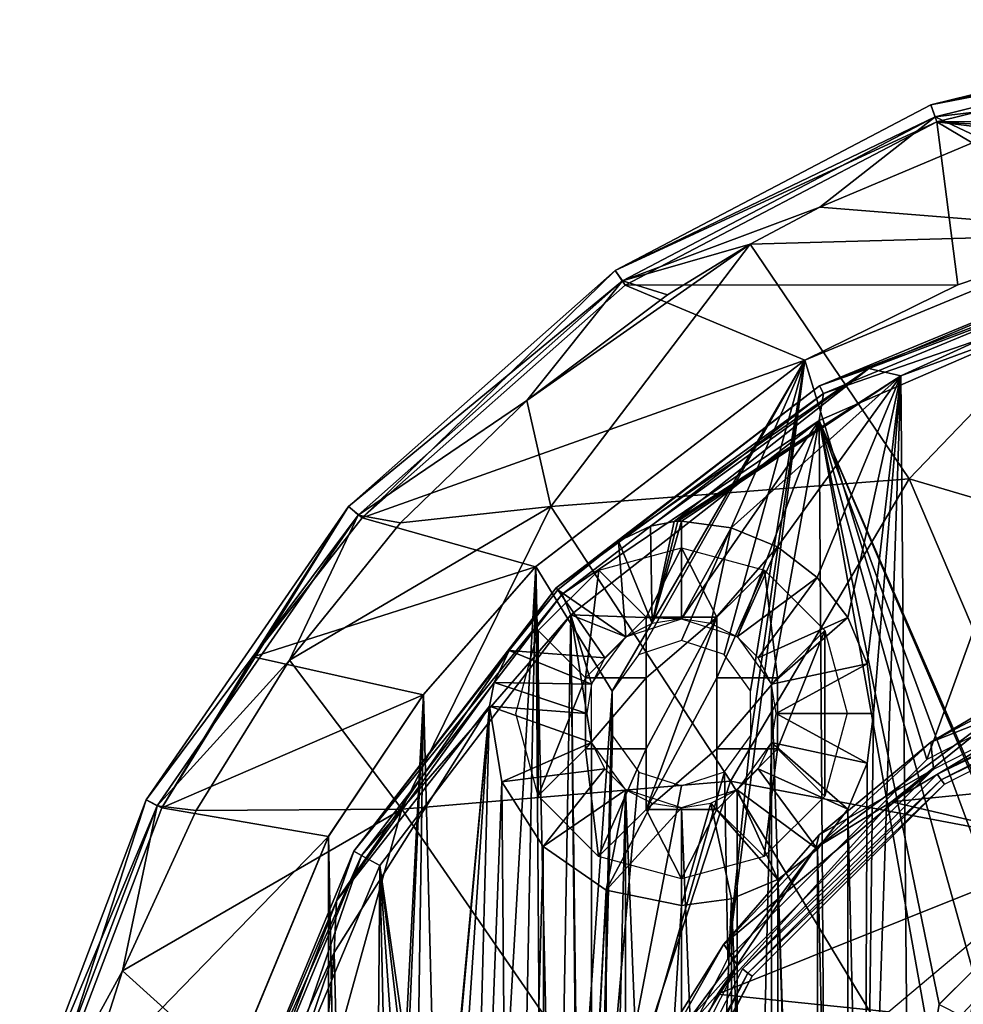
# Model space of a CAD drawing. Header units: millimetres. Extents: x -25 to 25, y -24.8 to 24.8.
# Tile 7 of 32: x -24.3 to -8.3, y 8.2 to 24.8. Entities that reach past the tile are written whole.
import ezdxf

# ---------------------------------------------------------------- set-up
doc = ezdxf.new("R2010")
doc.units = ezdxf.units.MM
doc.header["$LTSCALE"] = 41.718519
for name, color, linetype in [('1', 7, 'CONTINUOUS'), ('16', 7, 'CONTINUOUS'), ('216', 7, 'CONTINUOUS'), ('219', 7, 'CONTINUOUS'), ('220', 7, 'CONTINUOUS'), ('221', 7, 'CONTINUOUS'), ('229', 7, 'CONTINUOUS'), ('23', 7, 'CONTINUOUS'), ('231', 7, 'CONTINUOUS'), ('232', 7, 'CONTINUOUS'), ('234', 7, 'CONTINUOUS'), ('235', 7, 'CONTINUOUS'), ('236', 7, 'CONTINUOUS'), ('24', 7, 'CONTINUOUS'), ('246', 7, 'CONTINUOUS'), ('247', 7, 'CONTINUOUS'), ('27', 7, 'CONTINUOUS'), ('28', 7, 'CONTINUOUS'), ('3', 7, 'CONTINUOUS'), ('30', 7, 'CONTINUOUS'), ('356', 7, 'CONTINUOUS'), ('357', 7, 'CONTINUOUS'), ('358', 7, 'CONTINUOUS'), ('359', 7, 'CONTINUOUS'), ('360', 7, 'CONTINUOUS'), ('361', 7, 'CONTINUOUS'), ('362', 7, 'CONTINUOUS'), ('363', 7, 'CONTINUOUS'), ('364', 7, 'CONTINUOUS'), ('365', 7, 'CONTINUOUS'), ('366', 7, 'CONTINUOUS'), ('367', 7, 'CONTINUOUS'), ('368', 7, 'CONTINUOUS'), ('369', 7, 'CONTINUOUS'), ('4', 7, 'CONTINUOUS'), ('47', 7, 'CONTINUOUS'), ('5', 7, 'CONTINUOUS'), ('57', 7, 'CONTINUOUS'), ('59', 7, 'CONTINUOUS'), ('6', 7, 'CONTINUOUS'), ('60', 7, 'CONTINUOUS'), ('7', 7, 'CONTINUOUS')]:
    doc.layers.add(name, color=color, linetype=linetype)

msp = doc.modelspace()

# ---------------------------------------------------------------- linework, layer by layer
at = {"layer": '1', "linetype": 'Continuous'}
for points in [[(-10.998, 19.054, 2.5), (-5.696, 21.25, 2.5), (-8.933, 12.298, 2.5), (-10.998, 19.054, 2.5)], [(-8.933, 12.298, 2.5), (-5.696, 21.25, 2.5), (-4.696, 14.456, 2.5), (-8.933, 12.298, 2.5)], [(-15.547, 15.566, 2.5), (-10.998, 19.054, 2.5), (-14.252, 13.458, 2.5), (-15.547, 15.566, 2.5)], [(-14.252, 13.458, 2.5), (-10.998, 19.054, 2.5), (-13.808, 14.073, 2.5), (-14.252, 13.458, 2.5)], [(-10.998, 19.054, 2.5), (-13.081, 14.311, 2.5), (-13.808, 14.073, 2.5), (-10.998, 19.054, 2.5)], [(-13.081, 14.311, 2.5), (-10.998, 19.054, 2.5), (-12.359, 14.076, 2.5), (-13.081, 14.311, 2.5)], [(-12.359, 14.076, 2.5), (-10.998, 19.054, 2.5), (-11.913, 13.464, 2.5), (-12.359, 14.076, 2.5)], [(-12.297, 8.935, 2.5), (-10.998, 19.054, 2.5), (-8.933, 12.298, 2.5), (-12.297, 8.935, 2.5)], [(-11.911, 12.705, 2.5), (-10.998, 19.054, 2.5), (-12.297, 8.935, 2.5), (-11.911, 12.705, 2.5)], [(-11.913, 13.464, 2.5), (-10.998, 19.054, 2.5), (-11.911, 12.705, 2.5), (-11.913, 13.464, 2.5)], [(-17.447, 13.401, 2.5), (-15.547, 15.566, 2.5), (-16.892, -8, 2.5), (-17.447, 13.401, 2.5)], [(-16.892, -8, 2.5), (-15.547, 15.566, 2.5), (-16.017, -8.232, 2.5), (-16.892, -8, 2.5)], [(-15.547, 15.566, 2.5), (-15.372, -8.875, 2.5), (-16.017, -8.232, 2.5), (-15.547, 15.566, 2.5)], [(-15.372, -8.875, 2.5), (-15.547, 15.566, 2.5), (-15.2, 0, 2.5), (-15.372, -8.875, 2.5)], [(-15.547, 15.566, 2.5), (-14.252, 13.458, 2.5), (-15.2, 0, 2.5), (-15.547, 15.566, 2.5)], [(-19.049, 11.005, 2.5), (-17.447, 13.401, 2.5), (-18.637, -9.749, 2.5), (-19.049, 11.005, 2.5)], [(-18.637, -9.749, 2.5), (-17.447, 13.401, 2.5), (-18.404, -8.876, 2.5), (-18.637, -9.749, 2.5)], [(-18.404, -8.876, 2.5), (-17.447, 13.401, 2.5), (-17.764, -8.235, 2.5), (-18.404, -8.876, 2.5)], [(-17.764, -8.235, 2.5), (-17.447, 13.401, 2.5), (-16.892, -8, 2.5), (-17.764, -8.235, 2.5)], [(-15.2, 0, 2.5), (-14.252, 13.458, 2.5), (-14.455, 4.701, 2.5), (-15.2, 0, 2.5)], [(-14.252, 13.458, 2.5), (-14.25, 12.699, 2.5), (-14.455, 4.701, 2.5), (-14.252, 13.458, 2.5)], [(-14.25, 12.699, 2.5), (-13.804, 12.087, 2.5), (-14.455, 4.701, 2.5), (-14.25, 12.699, 2.5)], [(-12.355, 12.09, 2.5), (-11.911, 12.705, 2.5), (-12.297, 8.935, 2.5), (-12.355, 12.09, 2.5)], [(-13.081, 11.852, 2.5), (-12.355, 12.09, 2.5), (-14.455, 4.701, 2.5), (-13.081, 11.852, 2.5)], [(-14.455, 4.701, 2.5), (-12.355, 12.09, 2.5), (-12.297, 8.935, 2.5), (-14.455, 4.701, 2.5)], [(-13.804, 12.087, 2.5), (-13.081, 11.852, 2.5), (-14.455, 4.701, 2.5), (-13.804, 12.087, 2.5)], [(-19.049, 11.005, 2.5), (-19.053, -10.998, 2.5), (-21.248, 5.704, 2.5), (-19.049, 11.005, 2.5)], [(-19.053, -10.998, 2.5), (-19.049, 11.005, 2.5), (-18.637, -9.749, 2.5), (-19.053, -10.998, 2.5)]]:
    msp.add_3dface(points, dxfattribs=at)
at = {"layer": '16', "linetype": 'Continuous'}
for points in [[(-9.529, 11.585, 9.5), (-5.766, 13.847, 9.5), (-2.163, 12.311, 9.5), (-9.529, 11.585, 9.5)], [(-6.252, 10.824, 9.5), (-9.529, 11.585, 9.5), (-2.163, 12.311, 9.5), (-6.252, 10.824, 9.5)], [(-12.475, 8.329, 9.5), (-9.529, 11.585, 9.5), (-6.252, 10.824, 9.5), (-12.475, 8.329, 9.5)], [(-9.577, 8.033, 9.5), (-12.475, 8.329, 9.5), (-6.252, 10.824, 9.5), (-9.577, 8.033, 9.5)], [(-14.353, 4.357, 9.5), (-12.475, 8.329, 9.5), (-9.577, 8.033, 9.5), (-14.353, 4.357, 9.5)]]:
    msp.add_3dface(points, dxfattribs=at)
at = {"layer": '216', "linetype": 'Continuous'}
for points in [[(-9.37, 18.794), (-5.094, 20.373), (-9.238, 3.828), (-9.37, 18.794)], [(-9.238, 3.828), (-5.094, 20.373), (-7.076, 7.066), (-9.238, 3.828)], [(-13.205, 16.329), (-9.37, 18.794), (-13.143, 16.331), (-13.205, 16.329)], [(-13.143, 16.331), (-9.37, 18.794), (-13.081, 16.331), (-13.143, 16.331)], [(-13.081, 16.331), (-9.37, 18.794), (-12.241, 16.221), (-13.081, 16.331)], [(-12.241, 16.221), (-9.37, 18.794), (-11.456, 15.896), (-12.241, 16.221)], [(-11.456, 15.896), (-9.37, 18.794), (-10.786, 15.382), (-11.456, 15.896)], [(-10.786, 15.382), (-9.37, 18.794), (-10.266, 14.705), (-10.786, 15.382)], [(-10.266, 14.705), (-9.37, 18.794), (-9.942, 13.92), (-10.266, 14.705)], [(-10, 0.002), (-9.37, 18.794), (-9.238, 3.828), (-10, 0.002)], [(-9.832, 13.079), (-9.37, 18.794), (-10, 0.002), (-9.832, 13.079)], [(-9.942, 13.92), (-9.37, 18.794), (-9.832, 13.079), (-9.942, 13.92)], [(-18.958, 9.034), (-16.329, 13.205), (-18.469, -9.996), (-18.958, 9.034)], [(-18.469, -9.996), (-16.329, 13.205), (-18.347, -9.096), (-18.469, -9.996)], [(-18.347, -9.096), (-16.329, 13.205), (-17.758, -8.408), (-18.347, -9.096)], [(-17.758, -8.408), (-16.329, 13.205), (-16.887, -8.15), (-17.758, -8.408)], [(-16.329, 13.205), (-16.118, 11.923), (-16.887, -8.15), (-16.329, 13.205)], [(-9.943, 12.239), (-9.832, 13.079), (-10, 0.002), (-9.943, 12.239)], [(-10.266, 11.458), (-9.943, 12.239), (-10, 0.002), (-10.266, 11.458)], [(-16.887, -8.15), (-16.118, 11.923), (-15.947, -8.456), (-16.887, -8.15)], [(-16.118, 11.923), (-15.423, 10.827), (-15.947, -8.456), (-16.118, 11.923)], [(-10.783, 10.784), (-10.266, 11.458), (-10.266, -11.458), (-10.783, 10.784)], [(-10.266, -11.458), (-10.266, 11.458), (-10, 0.002), (-10.266, -11.458)], [(-15.947, -8.456), (-15.423, 10.827), (-15.366, -9.254), (-15.947, -8.456)], [(-15.423, 10.827), (-14.354, 10.091), (-15.366, -9.254), (-15.423, 10.827)], [(-11.451, 10.27), (-10.783, 10.784), (-10.786, -10.781), (-11.451, 10.27)], [(-10.786, -10.781), (-10.783, 10.784), (-10.266, -11.458), (-10.786, -10.781)], [(-12.236, 9.943), (-11.451, 10.27), (-11.456, -10.267), (-12.236, 9.943)], [(-11.456, -10.267), (-11.451, 10.27), (-10.786, -10.781), (-11.456, -10.267)], [(-15.366, -9.254), (-14.354, 10.091), (-15.365, -10.241), (-15.366, -9.254)], [(-15.365, -10.241), (-14.354, 10.091), (-14.354, -10.091), (-15.365, -10.241)], [(-14.354, 10.091), (-13.081, 9.831), (-14.354, -10.091), (-14.354, 10.091)], [(-14.354, -10.091), (-13.081, 9.831), (-13.081, -9.831), (-14.354, -10.091)], [(-13.081, 9.831), (-12.236, 9.943), (-13.081, -9.831), (-13.081, 9.831)], [(-13.081, -9.831), (-12.236, 9.943), (-12.241, -9.942), (-13.081, -9.831)], [(-12.241, -9.942), (-12.236, 9.943), (-11.456, -10.267), (-12.241, -9.942)], [(-20.541, 4.368), (-18.958, 9.034), (-20.29, -5.415), (-20.541, 4.368)], [(-20.29, -5.415), (-18.958, 9.034), (-18.469, -9.996), (-20.29, -5.415)]]:
    msp.add_3dface(points, dxfattribs=at)
at = {"layer": '219', "linetype": 'Continuous'}
for points in [[(-5.862, 20.165, 2.3), (-10.753, 18.038, 2.3), (-6.281, 7.764, 2.3), (-5.862, 20.165, 2.3)], [(-10.753, 18.038, 2.3), (-14.952, 14.746, 2.3), (-13.081, 14.681, 2.3), (-10.753, 18.038, 2.3)], [(-12.136, 14.373, 2.3), (-10.753, 18.038, 2.3), (-13.081, 14.681, 2.3), (-12.136, 14.373, 2.3)], [(-11.559, 13.573, 2.3), (-10.753, 18.038, 2.3), (-12.136, 14.373, 2.3), (-11.559, 13.573, 2.3)], [(-10.5, -18.186, 2.3), (-10.753, 18.038, 2.3), (-11.559, 13.573, 2.3), (-10.5, -18.186, 2.3)], [(-6.647, 8.485, 2.3), (-10.753, 18.038, 2.3), (-7.363, 8.85, 2.3), (-6.647, 8.485, 2.3)], [(-10.753, 18.038, 2.3), (-6.647, 8.485, 2.3), (-6.281, 7.764, 2.3), (-10.753, 18.038, 2.3)], [(-7.363, 8.85, 2.3), (-10.753, 18.038, 2.3), (-8.154, 8.725, 2.3), (-7.363, 8.85, 2.3)], [(-8.154, 8.725, 2.3), (-10.753, 18.038, 2.3), (-8.723, 8.159, 2.3), (-8.154, 8.725, 2.3)], [(-8.723, 8.159, 2.3), (-10.753, 18.038, 2.3), (-8.851, 7.368, 2.3), (-8.723, 8.159, 2.3)], [(-10.753, 18.038, 2.3), (-10.5, -18.186, 2.3), (-8.851, 7.368, 2.3), (-10.753, 18.038, 2.3)], [(-18.183, 10.506, 2.3), (-15.365, -9.258, 2.3), (-14.952, 14.746, 2.3), (-18.183, 10.506, 2.3)], [(-15.365, -9.258, 2.3), (-14.642, -15.053, 2.3), (-14.952, 14.746, 2.3), (-15.365, -9.258, 2.3)], [(-14.604, 12.59, 2.3), (-14.952, 14.746, 2.3), (-14.604, -13.573, 2.3), (-14.604, 12.59, 2.3)], [(-13.081, 14.681, 2.3), (-14.952, 14.746, 2.3), (-14.022, 14.376, 2.3), (-13.081, 14.681, 2.3)], [(-14.022, 14.376, 2.3), (-14.952, 14.746, 2.3), (-14.603, 13.578, 2.3), (-14.022, 14.376, 2.3)], [(-14.603, 13.578, 2.3), (-14.952, 14.746, 2.3), (-14.604, 12.59, 2.3), (-14.603, 13.578, 2.3)], [(-14.952, 14.746, 2.3), (-14.642, -15.053, 2.3), (-14.604, -13.573, 2.3), (-14.952, 14.746, 2.3)], [(-11.559, 13.573, 2.3), (-11.56, 12.585, 2.3), (-11.559, -12.59, 2.3), (-11.559, 13.573, 2.3)], [(-10.5, -18.186, 2.3), (-11.559, 13.573, 2.3), (-11.559, -12.59, 2.3), (-10.5, -18.186, 2.3)], [(-14.027, 11.79, 2.3), (-14.604, 12.59, 2.3), (-14.603, -12.585, 2.3), (-14.027, 11.79, 2.3)], [(-14.603, -12.585, 2.3), (-14.604, 12.59, 2.3), (-14.604, -13.573, 2.3), (-14.603, -12.585, 2.3)], [(-11.56, 12.585, 2.3), (-12.141, 11.787, 2.3), (-12.136, -11.79, 2.3), (-11.56, 12.585, 2.3)], [(-11.559, -12.59, 2.3), (-11.56, 12.585, 2.3), (-12.136, -11.79, 2.3), (-11.559, -12.59, 2.3)], [(-14.022, -11.787, 2.3), (-14.027, 11.79, 2.3), (-14.603, -12.585, 2.3), (-14.022, -11.787, 2.3)], [(-13.081, -11.481, 2.3), (-14.027, 11.79, 2.3), (-14.022, -11.787, 2.3), (-13.081, -11.481, 2.3)], [(-13.081, 11.481, 2.3), (-14.027, 11.79, 2.3), (-13.081, -11.481, 2.3), (-13.081, 11.481, 2.3)], [(-12.141, 11.787, 2.3), (-13.081, 11.481, 2.3), (-12.136, -11.79, 2.3), (-12.141, 11.787, 2.3)], [(-12.136, -11.79, 2.3), (-13.081, 11.481, 2.3), (-13.081, -11.481, 2.3), (-12.136, -11.79, 2.3)], [(-20.244, 5.584, 2.3), (-18.347, -9.096, 2.3), (-18.183, 10.506, 2.3), (-20.244, 5.584, 2.3)], [(-18.347, -9.096, 2.3), (-17.758, -8.408, 2.3), (-18.183, 10.506, 2.3), (-18.347, -9.096, 2.3)], [(-15.942, -8.459, 2.3), (-15.365, -9.258, 2.3), (-18.183, 10.506, 2.3), (-15.942, -8.459, 2.3)], [(-16.888, -8.15, 2.3), (-15.942, -8.459, 2.3), (-18.183, 10.506, 2.3), (-16.888, -8.15, 2.3)], [(-17.758, -8.408, 2.3), (-16.888, -8.15, 2.3), (-18.183, 10.506, 2.3), (-17.758, -8.408, 2.3)]]:
    msp.add_3dface(points, dxfattribs=at)
at = {"layer": '220', "linetype": 'Continuous'}
for points in [[(-8.156, 8.724, 1.281), (-8.723, 8.159, 2.3), (-8.724, 8.156, 1.281), (-8.156, 8.724, 1.281)], [(-8.154, 8.725, 2.3), (-8.723, 8.159, 2.3), (-8.156, 8.724, 1.281), (-8.154, 8.725, 2.3)], [(-8.723, 8.159, 2.3), (-8.851, 7.368, 2.3), (-8.724, 8.156, 1.281), (-8.723, 8.159, 2.3)]]:
    msp.add_3dface(points, dxfattribs=at)
at = {"layer": '221', "linetype": 'Continuous'}
msp.add_3dface([(-8.156, 8.724, 1.281), (-8.724, 8.156, 1.281), (-7.566, 7.566, 0.5), (-8.156, 8.724, 1.281)], dxfattribs=at)
at = {"layer": '229', "linetype": 'Continuous'}
for points in [[(-10.677, 18.493, 2.154), (-5.862, 20.165, 2.3), (-5.527, 20.626, 2.154), (-10.677, 18.493, 2.154)], [(-10.753, 18.038, 2.3), (-5.862, 20.165, 2.3), (-10.677, 18.493, 2.154), (-10.753, 18.038, 2.3)], [(-15.099, 15.099, 2.154), (-10.753, 18.038, 2.3), (-10.677, 18.493, 2.154), (-15.099, 15.099, 2.154)], [(-14.952, 14.746, 2.3), (-10.753, 18.038, 2.3), (-15.099, 15.099, 2.154), (-14.952, 14.746, 2.3)], [(-18.493, 10.677, 2.154), (-14.952, 14.746, 2.3), (-15.099, 15.099, 2.154), (-18.493, 10.677, 2.154)], [(-18.183, 10.506, 2.3), (-14.952, 14.746, 2.3), (-18.493, 10.677, 2.154), (-18.183, 10.506, 2.3)], [(-20.626, 5.527, 2.154), (-20.244, 5.584, 2.3), (-18.493, 10.677, 2.154), (-20.626, 5.527, 2.154)], [(-20.244, 5.584, 2.3), (-18.183, 10.506, 2.3), (-18.493, 10.677, 2.154), (-20.244, 5.584, 2.3)]]:
    msp.add_3dface(points, dxfattribs=at)
at = {"layer": '23', "linetype": 'Continuous'}
for points in [[(-6.75, 13.842, 9.1), (-8.864, 12.594, 9.1), (-6.75, 13.842, 4.2), (-6.75, 13.842, 9.1)], [(-6.75, 13.842, 4.2), (-8.864, 12.594, 9.1), (-8.864, 12.594, 4.2), (-6.75, 13.842, 4.2)], [(-8.864, 12.594, 4.2), (-10.752, 11.025, 9.1), (-10.752, 11.025, 4.2), (-8.864, 12.594, 4.2)], [(-8.864, 12.594, 9.1), (-10.752, 11.025, 9.1), (-8.864, 12.594, 4.2), (-8.864, 12.594, 9.1)], [(-10.752, 11.025, 9.1), (-12.367, 9.176, 9.1), (-10.752, 11.025, 4.2), (-10.752, 11.025, 9.1)], [(-10.752, 11.025, 4.2), (-12.367, 9.176, 9.1), (-12.367, 9.176, 4.2), (-10.752, 11.025, 4.2)], [(-12.367, 9.176, 9.1), (-13.669, 7.094, 9.1), (-12.367, 9.176, 4.2), (-12.367, 9.176, 9.1)], [(-12.367, 9.176, 4.2), (-13.669, 7.094, 9.1), (-13.669, 7.094, 4.2), (-12.367, 9.176, 4.2)]]:
    msp.add_3dface(points, dxfattribs=at)
at = {"layer": '231', "linetype": 'Continuous'}
for points in [[(-5.103, 20.735, 0.146), (-9.37, 18.794), (-9.911, 18.914, 0.146), (-5.103, 20.735, 0.146)], [(-5.094, 20.373), (-9.37, 18.794), (-5.103, 20.735, 0.146), (-5.094, 20.373)], [(-13.605, 16.25, 0.039), (-14.144, 15.997, 0.146), (-9.911, 18.914, 0.146), (-13.605, 16.25, 0.039)], [(-13.205, 16.329), (-13.605, 16.25, 0.039), (-9.911, 18.914, 0.146), (-13.205, 16.329)], [(-9.37, 18.794), (-13.205, 16.329), (-9.911, 18.914, 0.146), (-9.37, 18.794)]]:
    msp.add_3dface(points, dxfattribs=at)
at = {"layer": '232', "linetype": 'Continuous'}
for points in [[(-15.997, 14.144, 0.146), (-16.25, 13.605, 0.039), (-18.914, 9.911, 0.146), (-15.997, 14.144, 0.146)], [(-16.25, 13.605, 0.039), (-16.329, 13.205), (-18.914, 9.911, 0.146), (-16.25, 13.605, 0.039)], [(-16.329, 13.205), (-18.958, 9.034), (-18.914, 9.911, 0.146), (-16.329, 13.205)], [(-18.914, 9.911, 0.146), (-18.958, 9.034), (-20.735, 5.103, 0.146), (-18.914, 9.911, 0.146)], [(-18.958, 9.034), (-20.541, 4.368), (-20.735, 5.103, 0.146), (-18.958, 9.034)]]:
    msp.add_3dface(points, dxfattribs=at)
at = {"layer": '234', "linetype": 'Continuous'}
for points in [[(-5.565, 20.767, 0.5), (-9.911, 18.914, 0.146), (-10.75, 18.62, 0.5), (-5.565, 20.767, 0.5)], [(-5.103, 20.735, 0.146), (-9.911, 18.914, 0.146), (-5.565, 20.767, 0.5), (-5.103, 20.735, 0.146)], [(-9.911, 18.914, 0.146), (-14.144, 15.997, 0.146), (-10.75, 18.62, 0.5), (-9.911, 18.914, 0.146)], [(-10.75, 18.62, 0.5), (-14.144, 15.997, 0.146), (-15.203, 15.203, 0.5), (-10.75, 18.62, 0.5)], [(-14.144, 15.997, 0.146), (-15.173, 15.17, 0.294), (-15.203, 15.203, 0.5), (-14.144, 15.997, 0.146)], [(-15.203, 15.203, 0.5), (-15.997, 14.144, 0.146), (-18.62, 10.75, 0.5), (-15.203, 15.203, 0.5)], [(-15.173, 15.17, 0.294), (-15.997, 14.144, 0.146), (-15.203, 15.203, 0.5), (-15.173, 15.17, 0.294)], [(-15.997, 14.144, 0.146), (-18.914, 9.911, 0.146), (-18.62, 10.75, 0.5), (-15.997, 14.144, 0.146)], [(-18.62, 10.75, 0.5), (-18.914, 9.911, 0.146), (-20.767, 5.565, 0.5), (-18.62, 10.75, 0.5)], [(-18.914, 9.911, 0.146), (-20.735, 5.103, 0.146), (-20.767, 5.565, 0.5), (-18.914, 9.911, 0.146)]]:
    msp.add_3dface(points, dxfattribs=at)
at = {"layer": '235', "linetype": 'Continuous'}
for points in [[(-5.565, 20.767, 1.8), (-10.75, 18.62, 0.5), (-10.75, 18.62, 1.8), (-5.565, 20.767, 1.8)], [(-5.565, 20.767, 0.5), (-10.75, 18.62, 0.5), (-5.565, 20.767, 1.8), (-5.565, 20.767, 0.5)], [(-10.75, 18.62, 1.8), (-15.203, 15.203, 0.5), (-15.203, 15.203, 1.8), (-10.75, 18.62, 1.8)], [(-10.75, 18.62, 0.5), (-15.203, 15.203, 0.5), (-10.75, 18.62, 1.8), (-10.75, 18.62, 0.5)], [(-15.203, 15.203, 1.8), (-18.62, 10.75, 0.5), (-18.62, 10.75, 1.8), (-15.203, 15.203, 1.8)], [(-15.203, 15.203, 0.5), (-18.62, 10.75, 0.5), (-15.203, 15.203, 1.8), (-15.203, 15.203, 0.5)], [(-18.62, 10.75, 0.5), (-20.767, 5.565, 0.5), (-18.62, 10.75, 1.8), (-18.62, 10.75, 0.5)], [(-18.62, 10.75, 1.8), (-20.767, 5.565, 0.5), (-20.767, 5.565, 1.8), (-18.62, 10.75, 1.8)]]:
    msp.add_3dface(points, dxfattribs=at)
at = {"layer": '236', "linetype": 'Continuous'}
for points in [[(-5.527, 20.626, 2.154), (-5.565, 20.767, 1.8), (-10.75, 18.62, 1.8), (-5.527, 20.626, 2.154)], [(-10.677, 18.493, 2.154), (-5.527, 20.626, 2.154), (-10.75, 18.62, 1.8), (-10.677, 18.493, 2.154)], [(-10.677, 18.493, 2.154), (-10.75, 18.62, 1.8), (-15.203, 15.203, 1.8), (-10.677, 18.493, 2.154)], [(-15.099, 15.099, 2.154), (-10.677, 18.493, 2.154), (-15.203, 15.203, 1.8), (-15.099, 15.099, 2.154)], [(-15.099, 15.099, 2.154), (-15.203, 15.203, 1.8), (-18.62, 10.75, 1.8), (-15.099, 15.099, 2.154)], [(-18.493, 10.677, 2.154), (-15.099, 15.099, 2.154), (-18.62, 10.75, 1.8), (-18.493, 10.677, 2.154)], [(-18.493, 10.677, 2.154), (-18.62, 10.75, 1.8), (-20.767, 5.565, 1.8), (-18.493, 10.677, 2.154)], [(-20.626, 5.527, 2.154), (-18.493, 10.677, 2.154), (-20.767, 5.565, 1.8), (-20.626, 5.527, 2.154)]]:
    msp.add_3dface(points, dxfattribs=at)
at = {"layer": '24', "linetype": 'Continuous'}
for points in [[(-5.766, 13.847, 9.5), (-9.529, 11.585, 9.5), (-7.17, 13.497, 9.383), (-5.766, 13.847, 9.5)], [(-8.864, 12.594, 9.1), (-6.75, 13.842, 9.1), (-7.17, 13.497, 9.383), (-8.864, 12.594, 9.1)], [(-10.807, 10.807, 9.383), (-8.864, 12.594, 9.1), (-7.17, 13.497, 9.383), (-10.807, 10.807, 9.383)], [(-9.529, 11.585, 9.5), (-10.807, 10.807, 9.383), (-7.17, 13.497, 9.383), (-9.529, 11.585, 9.5)], [(-10.752, 11.025, 9.1), (-8.864, 12.594, 9.1), (-10.807, 10.807, 9.383), (-10.752, 11.025, 9.1)], [(-9.529, 11.585, 9.5), (-12.475, 8.329, 9.5), (-10.807, 10.807, 9.383), (-9.529, 11.585, 9.5)], [(-12.367, 9.176, 9.1), (-10.752, 11.025, 9.1), (-10.807, 10.807, 9.383), (-12.367, 9.176, 9.1)], [(-12.475, 8.329, 9.5), (-13.497, 7.17, 9.383), (-10.807, 10.807, 9.383), (-12.475, 8.329, 9.5)], [(-13.497, 7.17, 9.383), (-12.367, 9.176, 9.1), (-10.807, 10.807, 9.383), (-13.497, 7.17, 9.383)], [(-13.669, 7.094, 9.1), (-12.367, 9.176, 9.1), (-13.497, 7.17, 9.383), (-13.669, 7.094, 9.1)], [(-12.475, 8.329, 9.5), (-14.353, 4.357, 9.5), (-13.497, 7.17, 9.383), (-12.475, 8.329, 9.5)]]:
    msp.add_3dface(points, dxfattribs=at)
at = {"layer": '246', "linetype": 'Continuous'}
for points in [[(-13.205, 16.329), (-13.576, 14.603, 1.65), (-13.605, 16.25, 0.039), (-13.205, 16.329)], [(-13.143, 16.331), (-13.081, 16.331), (-13.576, 14.603, 1.65), (-13.143, 16.331)], [(-13.576, 14.603, 1.65), (-13.081, 16.331), (-13.081, 14.681, 1.65), (-13.576, 14.603, 1.65)], [(-13.205, 16.329), (-13.143, 16.331), (-13.576, 14.603, 1.65), (-13.205, 16.329)], [(-13.576, 14.603, 1.65), (-14.144, 15.997, 0.146), (-13.605, 16.25, 0.039), (-13.576, 14.603, 1.65)], [(-15.173, 15.17, 0.294), (-14.144, 15.997, 0.146), (-14.022, 14.376, 1.65), (-15.173, 15.17, 0.294)], [(-14.022, 14.376, 1.65), (-14.144, 15.997, 0.146), (-13.576, 14.603, 1.65), (-14.022, 14.376, 1.65)], [(-15.997, 14.144, 0.146), (-15.173, 15.17, 0.294), (-14.376, 14.022, 1.65), (-15.997, 14.144, 0.146)], [(-14.376, 14.022, 1.65), (-15.173, 15.17, 0.294), (-14.022, 14.376, 1.65), (-14.376, 14.022, 1.65)], [(-16.25, 13.605, 0.039), (-15.997, 14.144, 0.146), (-14.603, 13.576, 1.65), (-16.25, 13.605, 0.039)], [(-14.603, 13.576, 1.65), (-15.997, 14.144, 0.146), (-14.376, 14.022, 1.65), (-14.603, 13.576, 1.65)], [(-16.329, 13.205), (-16.25, 13.605, 0.039), (-14.681, 13.081, 1.65), (-16.329, 13.205)], [(-14.681, 13.081, 1.65), (-16.25, 13.605, 0.039), (-14.603, 13.576, 1.65), (-14.681, 13.081, 1.65)], [(-14.603, 12.587, 1.65), (-16.329, 13.205), (-14.681, 13.081, 1.65), (-14.603, 12.587, 1.65)], [(-16.118, 11.923), (-16.329, 13.205), (-14.603, 12.587, 1.65), (-16.118, 11.923)], [(-14.376, 12.141, 1.65), (-16.118, 11.923), (-14.603, 12.587, 1.65), (-14.376, 12.141, 1.65)], [(-15.423, 10.827), (-16.118, 11.923), (-14.376, 12.141, 1.65), (-15.423, 10.827)], [(-14.022, 11.787, 1.65), (-15.423, 10.827), (-14.376, 12.141, 1.65), (-14.022, 11.787, 1.65)], [(-14.354, 10.091), (-15.423, 10.827), (-14.022, 11.787, 1.65), (-14.354, 10.091)], [(-13.576, 11.56, 1.65), (-14.354, 10.091), (-14.022, 11.787, 1.65), (-13.576, 11.56, 1.65)], [(-13.081, 11.481, 1.65), (-14.354, 10.091), (-13.576, 11.56, 1.65), (-13.081, 11.481, 1.65)], [(-13.081, 9.831), (-14.354, 10.091), (-13.081, 11.481, 1.65), (-13.081, 9.831)]]:
    msp.add_3dface(points, dxfattribs=at)
at = {"layer": '247', "linetype": 'Continuous'}
for points in [[(-13.081, 16.331), (-12.241, 16.221), (-13.081, 14.681, 1.65), (-13.081, 16.331)], [(-13.081, 14.681, 1.65), (-12.241, 16.221), (-12.587, 14.603, 1.65), (-13.081, 14.681, 1.65)], [(-12.241, 16.221), (-11.456, 15.896), (-12.587, 14.603, 1.65), (-12.241, 16.221)], [(-12.587, 14.603, 1.65), (-11.456, 15.896), (-12.141, 14.376, 1.65), (-12.587, 14.603, 1.65)], [(-11.456, 15.896), (-10.786, 15.382), (-12.141, 14.376, 1.65), (-11.456, 15.896)], [(-12.141, 14.376, 1.65), (-10.786, 15.382), (-11.787, 14.022, 1.65), (-12.141, 14.376, 1.65)], [(-10.786, 15.382), (-10.266, 14.705), (-11.787, 14.022, 1.65), (-10.786, 15.382)], [(-11.787, 14.022, 1.65), (-10.266, 14.705), (-11.56, 13.576, 1.65), (-11.787, 14.022, 1.65)], [(-10.266, 14.705), (-9.942, 13.92), (-11.56, 13.576, 1.65), (-10.266, 14.705)], [(-11.56, 13.576, 1.65), (-9.942, 13.92), (-11.481, 13.081, 1.65), (-11.56, 13.576, 1.65)], [(-9.942, 13.92), (-9.832, 13.079), (-11.481, 13.081, 1.65), (-9.942, 13.92)], [(-11.481, 13.081, 1.65), (-9.943, 12.239), (-11.56, 12.587, 1.65), (-11.481, 13.081, 1.65)], [(-9.832, 13.079), (-9.943, 12.239), (-11.481, 13.081, 1.65), (-9.832, 13.079)], [(-11.56, 12.587, 1.65), (-10.266, 11.458), (-11.787, 12.141, 1.65), (-11.56, 12.587, 1.65)], [(-9.943, 12.239), (-10.266, 11.458), (-11.56, 12.587, 1.65), (-9.943, 12.239)], [(-11.787, 12.141, 1.65), (-10.783, 10.784), (-12.141, 11.787, 1.65), (-11.787, 12.141, 1.65)], [(-10.266, 11.458), (-10.783, 10.784), (-11.787, 12.141, 1.65), (-10.266, 11.458)], [(-12.141, 11.787, 1.65), (-11.451, 10.27), (-12.587, 11.56, 1.65), (-12.141, 11.787, 1.65)], [(-10.783, 10.784), (-11.451, 10.27), (-12.141, 11.787, 1.65), (-10.783, 10.784)], [(-12.236, 9.943), (-13.081, 9.831), (-12.587, 11.56, 1.65), (-12.236, 9.943)], [(-13.081, 9.831), (-13.081, 11.481, 1.65), (-12.587, 11.56, 1.65), (-13.081, 9.831)], [(-11.451, 10.27), (-12.236, 9.943), (-12.587, 11.56, 1.65), (-11.451, 10.27)]]:
    msp.add_3dface(points, dxfattribs=at)
at = {"layer": '27', "linetype": 'Continuous'}
for points in [[(-8.004, 22.801, 3.133), (-10.741, 21.647, 3.133), (-5.239, 21.204, 5.805), (-8.004, 22.801, 3.133)], [(-10.741, 21.647, 3.133), (-11.922, 21.02, 3.134), (-5.239, 21.204, 5.805), (-10.741, 21.647, 3.133)], [(-5.239, 21.204, 5.805), (-11.922, 21.02, 3.134), (-9.23, 17.051, 8.056), (-5.239, 21.204, 5.805)], [(-5.239, 21.204, 5.805), (-9.23, 17.051, 8.056), (-3.654, 15.404, 10.576), (-5.239, 21.204, 5.805)], [(-11.922, 21.02, 3.134), (-15.698, 18.372, 3.134), (-15.292, 16.583, 5.047), (-11.922, 21.02, 3.134)], [(-13.32, 20.162, 3.134), (-15.698, 18.372, 3.134), (-11.922, 21.02, 3.134), (-13.32, 20.162, 3.134)], [(-11.922, 21.02, 3.134), (-15.292, 16.583, 5.047), (-9.23, 17.051, 8.056), (-11.922, 21.02, 3.134)], [(-15.698, 18.372, 3.134), (-17.835, 16.306, 3.134), (-15.292, 16.583, 5.047), (-15.698, 18.372, 3.134)], [(-9.23, 17.051, 8.056), (-15.292, 16.583, 5.047), (-12.254, 11.933, 9.761), (-9.23, 17.051, 8.056)], [(-9.23, 17.051, 8.056), (-12.254, 11.933, 9.761), (-6.591, 10.86, 12.232), (-9.23, 17.051, 8.056)], [(-3.654, 15.404, 10.576), (-9.23, 17.051, 8.056), (-6.591, 10.86, 12.232), (-3.654, 15.404, 10.576)], [(-15.292, 16.583, 5.047), (-19.711, 13.979, 3.134), (-17.809, 11.458, 6.465), (-15.292, 16.583, 5.047)], [(-17.835, 16.306, 3.134), (-19.711, 13.979, 3.134), (-15.292, 16.583, 5.047), (-17.835, 16.306, 3.134)], [(-15.292, 16.583, 5.047), (-17.809, 11.458, 6.465), (-12.254, 11.933, 9.761), (-15.292, 16.583, 5.047)], [(-19.711, 13.979, 3.134), (-21.289, 11.435, 3.133), (-17.809, 11.458, 6.465), (-19.711, 13.979, 3.134)], [(-12.254, 11.933, 9.761), (-17.809, 11.458, 6.465), (-14.139, 6.14, 10.824), (-12.254, 11.933, 9.761)], [(-12.254, 11.933, 9.761), (-14.139, 6.14, 10.824), (-8.433, 5.612, 13.271), (-12.254, 11.933, 9.761)], [(-6.591, 10.86, 12.232), (-12.254, 11.933, 9.761), (-8.433, 5.612, 13.271), (-6.591, 10.86, 12.232)], [(-17.809, 11.458, 6.465), (-22.536, 8.724, 3.133), (-19.362, 5.852, 7.341), (-17.809, 11.458, 6.465)], [(-21.289, 11.435, 3.133), (-22.536, 8.724, 3.133), (-17.809, 11.458, 6.465), (-21.289, 11.435, 3.133)], [(-17.809, 11.458, 6.465), (-19.362, 5.852, 7.341), (-14.139, 6.14, 10.824), (-17.809, 11.458, 6.465)], [(-1.259, 8.047, 13.894), (-6.591, 10.86, 12.232), (-8.433, 5.612, 13.271), (-1.259, 8.047, 13.894)], [(-22.536, 8.724, 3.133), (-23.436, 5.89, 3.133), (-19.362, 5.852, 7.341), (-22.536, 8.724, 3.133)]]:
    msp.add_3dface(points, dxfattribs=at)
at = {"layer": '28', "linetype": 'Continuous'}
for points in [[(-2.988, 24.605, 1.98), (-8.789, 23.175, 1.98), (-5.15, 23.61, 3.133), (-2.988, 24.605, 1.98)], [(-8.789, 23.175, 1.98), (-8.004, 22.801, 3.133), (-5.15, 23.61, 3.133), (-8.789, 23.175, 1.98)], [(-8.789, 23.175, 1.98), (-14.08, 20.398, 1.98), (-10.741, 21.647, 3.133), (-8.789, 23.175, 1.98)], [(-8.789, 23.175, 1.98), (-10.741, 21.647, 3.133), (-8.004, 22.801, 3.133), (-8.789, 23.175, 1.98)], [(-14.08, 20.398, 1.98), (-11.922, 21.02, 3.134), (-10.741, 21.647, 3.133), (-14.08, 20.398, 1.98)], [(-14.08, 20.398, 1.98), (-13.32, 20.162, 3.134), (-11.922, 21.02, 3.134), (-14.08, 20.398, 1.98)], [(-14.08, 20.398, 1.98), (-18.552, 16.436, 1.98), (-15.698, 18.372, 3.134), (-14.08, 20.398, 1.98)], [(-14.08, 20.398, 1.98), (-15.698, 18.372, 3.134), (-13.32, 20.162, 3.134), (-14.08, 20.398, 1.98)], [(-18.552, 16.436, 1.98), (-17.835, 16.306, 3.134), (-15.698, 18.372, 3.134), (-18.552, 16.436, 1.98)], [(-18.552, 16.436, 1.98), (-21.947, 11.518, 1.98), (-19.711, 13.979, 3.134), (-18.552, 16.436, 1.98)], [(-18.552, 16.436, 1.98), (-19.711, 13.979, 3.134), (-17.835, 16.306, 3.134), (-18.552, 16.436, 1.98)], [(-21.947, 11.518, 1.98), (-21.289, 11.435, 3.133), (-19.711, 13.979, 3.134), (-21.947, 11.518, 1.98)], [(-21.947, 11.518, 1.98), (-24.065, 5.932, 1.98), (-22.536, 8.724, 3.133), (-21.947, 11.518, 1.98)], [(-21.947, 11.518, 1.98), (-22.536, 8.724, 3.133), (-21.289, 11.435, 3.133), (-21.947, 11.518, 1.98)], [(-24.065, 5.932, 1.98), (-23.436, 5.89, 3.133), (-22.536, 8.724, 3.133), (-24.065, 5.932, 1.98)]]:
    msp.add_3dface(points, dxfattribs=at)
at = {"layer": '3', "linetype": 'Continuous'}
for points in [[(-5.696, 21.25, 2.5), (-10.998, 19.054, 2.5), (-8.409, 20.329), (-5.696, 21.25, 2.5)], [(-5.679, 21.254), (-5.696, 21.25, 2.5), (-8.409, 20.329), (-5.679, 21.254)], [(-8.409, 20.329), (-10.998, 19.054, 2.5), (-10.998, 19.054), (-8.409, 20.329)], [(-10.998, 19.054), (-15.547, 15.566, 2.5), (-15.552, 15.561), (-10.998, 19.054)], [(-10.998, 19.054, 2.5), (-15.547, 15.566, 2.5), (-10.998, 19.054), (-10.998, 19.054, 2.5)], [(-15.552, 15.561), (-17.447, 13.401, 2.5), (-17.452, 13.395), (-15.552, 15.561)], [(-15.547, 15.566, 2.5), (-17.447, 13.401, 2.5), (-15.552, 15.561), (-15.547, 15.566, 2.5)], [(-17.452, 13.395), (-19.049, 11.005, 2.5), (-19.053, 10.998), (-17.452, 13.395)], [(-17.447, 13.401, 2.5), (-19.049, 11.005, 2.5), (-17.452, 13.395), (-17.447, 13.401, 2.5)], [(-19.053, 10.998), (-21.248, 5.704, 2.5), (-21.25, 5.694), (-19.053, 10.998)], [(-19.049, 11.005, 2.5), (-21.248, 5.704, 2.5), (-19.053, 10.998), (-19.049, 11.005, 2.5)]]:
    msp.add_3dface(points, dxfattribs=at)
at = {"layer": '30', "linetype": 'Continuous'}
for points in [[(-4.635, 14.266, 3.8), (-8.864, 12.594, 4.2), (-8.817, 12.135, 3.8), (-4.635, 14.266, 3.8)], [(-6.75, 13.842, 4.2), (-8.864, 12.594, 4.2), (-4.635, 14.266, 3.8), (-6.75, 13.842, 4.2)], [(-8.864, 12.594, 4.2), (-10.752, 11.025, 4.2), (-8.817, 12.135, 3.8), (-8.864, 12.594, 4.2)], [(-10.752, 11.025, 4.2), (-12.367, 9.176, 4.2), (-8.817, 12.135, 3.8), (-10.752, 11.025, 4.2)], [(-8.817, 12.135, 3.8), (-12.367, 9.176, 4.2), (-12.135, 8.817, 3.8), (-8.817, 12.135, 3.8)], [(-12.367, 9.176, 4.2), (-13.669, 7.094, 4.2), (-12.135, 8.817, 3.8), (-12.367, 9.176, 4.2)], [(-12.135, 8.817, 3.8), (-14.622, 4.832, 4.2), (-14.266, 4.635, 3.8), (-12.135, 8.817, 3.8)], [(-13.669, 7.094, 4.2), (-14.622, 4.832, 4.2), (-12.135, 8.817, 3.8), (-13.669, 7.094, 4.2)]]:
    msp.add_3dface(points, dxfattribs=at)
at = {"layer": '356', "linetype": 'Continuous'}
for points in [[(-14.481, 15.506), (-13.081, 15.881), (-13.681, 14.706), (-14.481, 15.506)], [(-13.681, 14.706), (-13.081, 15.881), (-12.481, 14.706), (-13.681, 14.706)], [(-13.081, 15.881), (-11.676, 15.503), (-12.481, 14.706), (-13.081, 15.881)], [(-15.506, 14.482), (-14.481, 15.506), (-14.706, 13.681), (-15.506, 14.482)], [(-14.706, 13.681), (-14.481, 15.506), (-13.681, 14.706), (-14.706, 13.681)], [(-12.481, 13.681), (-11.676, 15.503), (-11.456, 13.681), (-12.481, 13.681)], [(-11.676, 15.503), (-12.481, 13.681), (-12.481, 14.706), (-11.676, 15.503)], [(-11.676, 15.503), (-10.656, 14.48), (-11.456, 13.681), (-11.676, 15.503)], [(-13.681, 13.681), (-14.706, 13.681), (-13.681, 14.706), (-13.681, 13.681)], [(-15.881, 13.08), (-15.506, 14.482), (-15.507, 11.683), (-15.881, 13.08)], [(-15.507, 11.683), (-15.506, 14.482), (-14.706, 13.681), (-15.507, 11.683)], [(-11.456, 13.681), (-10.656, 14.48), (-11.456, 12.481), (-11.456, 13.681)], [(-10.656, 14.48), (-10.657, 11.681), (-11.456, 12.481), (-10.656, 14.48)], [(-10.282, 13.083), (-10.657, 11.681), (-10.656, 14.48), (-10.282, 13.083)], [(-14.706, 12.481), (-15.507, 11.683), (-14.706, 13.681), (-14.706, 12.481)], [(-14.487, 10.66), (-15.507, 11.683), (-14.706, 12.481), (-14.487, 10.66)], [(-13.681, 12.481), (-14.487, 10.66), (-14.706, 12.481), (-13.681, 12.481)], [(-13.681, 11.456), (-14.487, 10.66), (-13.681, 12.481), (-13.681, 11.456)], [(-11.456, 12.481), (-11.682, 10.657), (-12.481, 11.456), (-11.456, 12.481)], [(-12.481, 12.481), (-11.456, 12.481), (-12.481, 11.456), (-12.481, 12.481)], [(-10.657, 11.681), (-11.682, 10.657), (-11.456, 12.481), (-10.657, 11.681)], [(-13.081, 10.281), (-14.487, 10.66), (-13.681, 11.456), (-13.081, 10.281)], [(-12.481, 11.456), (-13.081, 10.281), (-13.681, 11.456), (-12.481, 11.456)], [(-11.682, 10.657), (-13.081, 10.281), (-12.481, 11.456), (-11.682, 10.657)]]:
    msp.add_3dface(points, dxfattribs=at)
at = {"layer": '357', "linetype": 'Continuous'}
for points in [[(-12.481, 13.681, 1), (-11.456, 13.681), (-11.456, 13.681, 1), (-12.481, 13.681, 1)], [(-12.481, 13.681), (-11.456, 13.681), (-12.481, 13.681, 1), (-12.481, 13.681)]]:
    msp.add_3dface(points, dxfattribs=at)
at = {"layer": '358', "linetype": 'Continuous'}
for points in [[(-12.481, 13.681), (-12.481, 13.681, 1), (-12.481, 14.706, 1), (-12.481, 13.681)], [(-12.481, 14.706), (-12.481, 13.681), (-12.481, 14.706, 1), (-12.481, 14.706)]]:
    msp.add_3dface(points, dxfattribs=at)
at = {"layer": '359', "linetype": 'Continuous'}
for points in [[(-13.681, 14.706), (-12.481, 14.706), (-13.681, 14.706, 1), (-13.681, 14.706)], [(-12.481, 14.706), (-12.481, 14.706, 1), (-13.681, 14.706, 1), (-12.481, 14.706)]]:
    msp.add_3dface(points, dxfattribs=at)
at = {"layer": '360', "linetype": 'Continuous'}
for points in [[(-13.681, 14.706), (-13.681, 14.706, 1), (-13.681, 13.681, 1), (-13.681, 14.706)], [(-13.681, 13.681), (-13.681, 14.706), (-13.681, 13.681, 1), (-13.681, 13.681)]]:
    msp.add_3dface(points, dxfattribs=at)
at = {"layer": '361', "linetype": 'Continuous'}
for points in [[(-14.706, 13.681), (-13.681, 13.681), (-14.706, 13.681, 1), (-14.706, 13.681)], [(-13.681, 13.681), (-13.681, 13.681, 1), (-14.706, 13.681, 1), (-13.681, 13.681)]]:
    msp.add_3dface(points, dxfattribs=at)
at = {"layer": '362', "linetype": 'Continuous'}
for points in [[(-14.706, 12.481), (-14.706, 13.681), (-14.706, 12.481, 1), (-14.706, 12.481)], [(-14.706, 13.681), (-14.706, 13.681, 1), (-14.706, 12.481, 1), (-14.706, 13.681)]]:
    msp.add_3dface(points, dxfattribs=at)
at = {"layer": '363', "linetype": 'Continuous'}
for points in [[(-14.706, 12.481), (-14.706, 12.481, 1), (-13.681, 12.481, 1), (-14.706, 12.481)], [(-13.681, 12.481), (-14.706, 12.481), (-13.681, 12.481, 1), (-13.681, 12.481)]]:
    msp.add_3dface(points, dxfattribs=at)
at = {"layer": '364', "linetype": 'Continuous'}
for points in [[(-13.681, 11.456), (-13.681, 12.481), (-13.681, 11.456, 1), (-13.681, 11.456)], [(-13.681, 12.481), (-13.681, 12.481, 1), (-13.681, 11.456, 1), (-13.681, 12.481)]]:
    msp.add_3dface(points, dxfattribs=at)
at = {"layer": '365', "linetype": 'Continuous'}
for points in [[(-13.681, 11.456), (-13.681, 11.456, 1), (-12.481, 11.456, 1), (-13.681, 11.456)], [(-12.481, 11.456), (-13.681, 11.456), (-12.481, 11.456, 1), (-12.481, 11.456)]]:
    msp.add_3dface(points, dxfattribs=at)
at = {"layer": '366', "linetype": 'Continuous'}
for points in [[(-12.481, 12.481), (-12.481, 11.456), (-12.481, 12.481, 1), (-12.481, 12.481)], [(-12.481, 11.456), (-12.481, 11.456, 1), (-12.481, 12.481, 1), (-12.481, 11.456)]]:
    msp.add_3dface(points, dxfattribs=at)
at = {"layer": '367', "linetype": 'Continuous'}
for points in [[(-12.481, 12.481), (-12.481, 12.481, 1), (-11.456, 12.481, 1), (-12.481, 12.481)], [(-11.456, 12.481), (-12.481, 12.481), (-11.456, 12.481, 1), (-11.456, 12.481)]]:
    msp.add_3dface(points, dxfattribs=at)
at = {"layer": '368', "linetype": 'Continuous'}
for points in [[(-11.456, 13.681, 1), (-11.456, 12.481), (-11.456, 12.481, 1), (-11.456, 13.681, 1)], [(-11.456, 13.681), (-11.456, 12.481), (-11.456, 13.681, 1), (-11.456, 13.681)]]:
    msp.add_3dface(points, dxfattribs=at)
at = {"layer": '369', "linetype": 'Continuous'}
for points in [[(-13.681, 12.481, 1), (-12.481, 14.706, 1), (-13.681, 11.456, 1), (-13.681, 12.481, 1)], [(-13.681, 13.681, 1), (-12.481, 14.706, 1), (-13.681, 12.481, 1), (-13.681, 13.681, 1)], [(-13.681, 14.706, 1), (-12.481, 14.706, 1), (-13.681, 13.681, 1), (-13.681, 14.706, 1)], [(-12.481, 14.706, 1), (-12.481, 13.681, 1), (-13.681, 11.456, 1), (-12.481, 14.706, 1)], [(-14.706, 13.681, 1), (-13.681, 13.681, 1), (-14.706, 12.481, 1), (-14.706, 13.681, 1)], [(-14.706, 12.481, 1), (-13.681, 13.681, 1), (-13.681, 12.481, 1), (-14.706, 12.481, 1)], [(-13.681, 11.456, 1), (-12.481, 13.681, 1), (-12.481, 12.481, 1), (-13.681, 11.456, 1)], [(-12.481, 12.481, 1), (-11.456, 13.681, 1), (-11.456, 12.481, 1), (-12.481, 12.481, 1)], [(-12.481, 13.681, 1), (-11.456, 13.681, 1), (-12.481, 12.481, 1), (-12.481, 13.681, 1)], [(-12.481, 11.456, 1), (-13.681, 11.456, 1), (-12.481, 12.481, 1), (-12.481, 11.456, 1)]]:
    msp.add_3dface(points, dxfattribs=at)
at = {"layer": '4', "linetype": 'Continuous'}
for points in [[(-2.993, 24.518), (8.748, 23.099), (-8.765, 23.092), (-2.993, 24.518)], [(-8.765, 23.092), (-8.409, 20.329), (-14.034, 20.326), (-8.765, 23.092)], [(8.748, 23.099), (11.475, 21.873), (-8.765, 23.092), (8.748, 23.099)], [(0.013, 22), (-5.679, 21.254), (-8.765, 23.092), (0.013, 22)], [(11.475, 21.873), (0.013, 22), (-8.765, 23.092), (11.475, 21.873)], [(-5.679, 21.254), (-8.409, 20.329), (-8.765, 23.092), (-5.679, 21.254)], [(-14.034, 20.326), (-10.998, 19.054), (-18.481, 16.387), (-14.034, 20.326)], [(-8.409, 20.329), (-10.998, 19.054), (-14.034, 20.326), (-8.409, 20.329)], [(-10.998, 19.054), (-15.552, 15.561), (-18.481, 16.387), (-10.998, 19.054)], [(-18.481, 16.387), (-15.552, 15.561), (-20.324, 14.036), (-18.481, 16.387)], [(-15.552, 15.561), (-17.452, 13.395), (-20.324, 14.036), (-15.552, 15.561)], [(-20.324, 14.036), (-17.452, 13.395), (-21.87, 11.481), (-20.324, 14.036)], [(-17.452, 13.395), (-19.053, 10.998), (-21.87, 11.481), (-17.452, 13.395)], [(-21.87, 11.481), (-19.053, 10.998), (-23.98, 5.92), (-21.87, 11.481)], [(-19.053, 10.998), (-21.25, 5.694), (-23.98, 5.92), (-19.053, 10.998)]]:
    msp.add_3dface(points, dxfattribs=at)
at = {"layer": '47', "linetype": 'Continuous'}
msp.add_3dface([(-7.641, 8.179, 2.3), (-7.816, 7.817, 2.356), (-9.032, 6.611, 2.3), (-7.641, 8.179, 2.3)], dxfattribs=at)
at = {"layer": '5', "linetype": 'Continuous'}
for points in [[(-3.013, 24.818, 0.3), (-2.993, 24.518), (-8.865, 23.375, 0.3), (-3.013, 24.818, 0.3)], [(-2.993, 24.518), (-8.765, 23.092), (-8.865, 23.375, 0.3), (-2.993, 24.518)], [(-8.865, 23.375, 0.3), (-8.765, 23.092), (-14.202, 20.575, 0.3), (-8.865, 23.375, 0.3)], [(-8.765, 23.092), (-14.034, 20.326), (-14.202, 20.575, 0.3), (-8.765, 23.092)], [(-14.202, 20.575, 0.3), (-18.481, 16.387), (-18.713, 16.578, 0.3), (-14.202, 20.575, 0.3)], [(-14.034, 20.326), (-18.481, 16.387), (-14.202, 20.575, 0.3), (-14.034, 20.326)], [(-18.713, 16.578, 0.3), (-21.87, 11.481), (-22.136, 11.618, 0.3), (-18.713, 16.578, 0.3)], [(-20.324, 14.036), (-21.87, 11.481), (-18.713, 16.578, 0.3), (-20.324, 14.036)], [(-18.481, 16.387), (-20.324, 14.036), (-18.713, 16.578, 0.3), (-18.481, 16.387)], [(-22.136, 11.618, 0.3), (-23.98, 5.92), (-24.274, 5.983, 0.3), (-22.136, 11.618, 0.3)], [(-21.87, 11.481), (-23.98, 5.92), (-22.136, 11.618, 0.3), (-21.87, 11.481)]]:
    msp.add_3dface(points, dxfattribs=at)
at = {"layer": '57', "linetype": 'Continuous'}
for points in [[(-4.567, 14.056, 9.205), (-8.687, 11.957, 9.205), (-4.539, 13.971, 9.414), (-4.567, 14.056, 9.205)], [(-4.539, 13.971, 9.414), (-8.687, 11.957, 9.205), (-8.634, 11.884, 9.414), (-4.539, 13.971, 9.414)], [(-8.687, 11.957, 9.205), (-11.957, 8.687, 9.205), (-8.634, 11.884, 9.414), (-8.687, 11.957, 9.205)], [(-8.634, 11.884, 9.414), (-11.957, 8.687, 9.205), (-11.884, 8.634, 9.414), (-8.634, 11.884, 9.414)], [(-11.957, 8.687, 9.205), (-14.056, 4.567, 9.205), (-11.884, 8.634, 9.414), (-11.957, 8.687, 9.205)], [(-11.884, 8.634, 9.414), (-14.056, 4.567, 9.205), (-13.971, 4.539, 9.414), (-11.884, 8.634, 9.414)]]:
    msp.add_3dface(points, dxfattribs=at)
at = {"layer": '59', "linetype": 'Continuous'}
for points in [[(-4.603, 14.167, 2.503), (-8.756, 12.051, 2.503), (-4.567, 14.056, 9.205), (-4.603, 14.167, 2.503)], [(-4.567, 14.056, 9.205), (-8.756, 12.051, 2.503), (-8.687, 11.957, 9.205), (-4.567, 14.056, 9.205)], [(-8.756, 12.051, 2.503), (-12.051, 8.756, 2.503), (-8.687, 11.957, 9.205), (-8.756, 12.051, 2.503)], [(-8.687, 11.957, 9.205), (-12.051, 8.756, 2.503), (-11.957, 8.687, 9.205), (-8.687, 11.957, 9.205)], [(-12.051, 8.756, 2.503), (-14.167, 4.603, 2.503), (-11.957, 8.687, 9.205), (-12.051, 8.756, 2.503)], [(-11.957, 8.687, 9.205), (-14.167, 4.603, 2.503), (-14.056, 4.567, 9.205), (-11.957, 8.687, 9.205)]]:
    msp.add_3dface(points, dxfattribs=at)
at = {"layer": '6', "linetype": 'Continuous'}
for points in [[(-3.013, 24.818, 0.688), (-8.865, 23.375, 0.3), (-8.865, 23.375, 0.688), (-3.013, 24.818, 0.688)], [(-3.013, 24.818, 0.3), (-8.865, 23.375, 0.3), (-3.013, 24.818, 0.688), (-3.013, 24.818, 0.3)], [(-8.865, 23.375, 0.688), (-14.202, 20.575, 0.3), (-14.202, 20.575, 0.688), (-8.865, 23.375, 0.688)], [(-8.865, 23.375, 0.3), (-14.202, 20.575, 0.3), (-8.865, 23.375, 0.688), (-8.865, 23.375, 0.3)], [(-14.202, 20.575, 0.688), (-18.713, 16.578, 0.3), (-18.713, 16.578, 0.688), (-14.202, 20.575, 0.688)], [(-14.202, 20.575, 0.3), (-18.713, 16.578, 0.3), (-14.202, 20.575, 0.688), (-14.202, 20.575, 0.3)], [(-18.713, 16.578, 0.3), (-22.136, 11.618, 0.3), (-18.713, 16.578, 0.688), (-18.713, 16.578, 0.3)], [(-18.713, 16.578, 0.688), (-22.136, 11.618, 0.3), (-22.136, 11.618, 0.688), (-18.713, 16.578, 0.688)], [(-22.136, 11.618, 0.688), (-24.274, 5.983, 0.3), (-24.274, 5.983, 0.688), (-22.136, 11.618, 0.688)], [(-22.136, 11.618, 0.3), (-24.274, 5.983, 0.3), (-22.136, 11.618, 0.688), (-22.136, 11.618, 0.3)]]:
    msp.add_3dface(points, dxfattribs=at)
at = {"layer": '60', "linetype": 'Continuous'}
for points in [[(-7.109, 9.292, 2.3), (-9.032, 6.611, 2.3), (-9.719, 6.514, 2.3), (-7.109, 9.292, 2.3)], [(-7.641, 8.179, 2.3), (-9.032, 6.611, 2.3), (-7.109, 9.292, 2.3), (-7.641, 8.179, 2.3)]]:
    msp.add_3dface(points, dxfattribs=at)
at = {"layer": '7', "linetype": 'Continuous'}
for points in [[(-3.013, 24.818, 0.688), (-8.865, 23.375, 0.688), (-2.988, 24.605, 1.98), (-3.013, 24.818, 0.688)], [(-2.988, 24.605, 1.98), (-8.865, 23.375, 0.688), (-8.789, 23.175, 1.98), (-2.988, 24.605, 1.98)], [(-8.865, 23.375, 0.688), (-14.202, 20.575, 0.688), (-8.789, 23.175, 1.98), (-8.865, 23.375, 0.688)], [(-8.789, 23.175, 1.98), (-14.202, 20.575, 0.688), (-14.08, 20.398, 1.98), (-8.789, 23.175, 1.98)], [(-14.202, 20.575, 0.688), (-18.713, 16.578, 0.688), (-14.08, 20.398, 1.98), (-14.202, 20.575, 0.688)], [(-14.08, 20.398, 1.98), (-18.713, 16.578, 0.688), (-18.552, 16.436, 1.98), (-14.08, 20.398, 1.98)], [(-18.713, 16.578, 0.688), (-22.136, 11.618, 0.688), (-18.552, 16.436, 1.98), (-18.713, 16.578, 0.688)], [(-18.552, 16.436, 1.98), (-22.136, 11.618, 0.688), (-21.947, 11.518, 1.98), (-18.552, 16.436, 1.98)], [(-22.136, 11.618, 0.688), (-24.274, 5.983, 0.688), (-21.947, 11.518, 1.98), (-22.136, 11.618, 0.688)], [(-21.947, 11.518, 1.98), (-24.274, 5.983, 0.688), (-24.065, 5.932, 1.98), (-21.947, 11.518, 1.98)]]:
    msp.add_3dface(points, dxfattribs=at)

doc.saveas('drawing.dxf')
